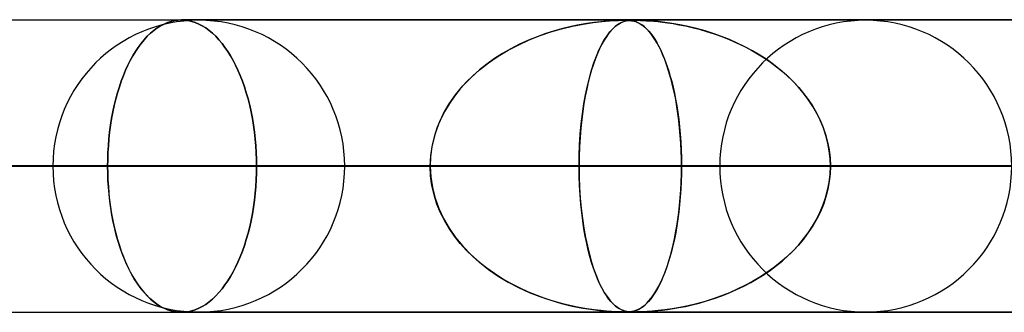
# Model space of a CAD drawing. Header units: millimetres. Extents: x -550 to 550, y -599 to 599.
# Tile 4 of 31: x -394 to -360, y 589 to 599. Entities that reach past the tile are written whole.
import ezdxf

# ---------------------------------------------------------------- set-up
doc = ezdxf.new("R2010")
doc.units = ezdxf.units.MM
doc.layers.add('HIDDEN', color=7, linetype='Continuous')
doc.layers.add('THICK', color=7, linetype='Continuous')

msp = doc.modelspace()

# ---------------------------------------------------------------- linework, layer by layer
at = {"layer": 'HIDDEN'}
for p, q in [((-373.034, 598.98), (-433.2, 598.98)), ((-388.905, 598.79), (-388.787, 598.852)), ((-388.787, 598.852), (-388.905, 598.79)), ((-388.787, 598.852), (-388.668, 598.902)), ((-388.668, 598.902), (-388.787, 598.852)), ((-388.668, 598.902), (-388.549, 598.941)), ((-388.549, 598.941), (-388.668, 598.902)), ((-388.549, 598.941), (-388.43, 598.968)), ((-388.43, 598.968), (-388.549, 598.941)), ((-388.43, 598.968), (-388.312, 598.985)), ((-388.312, 598.985), (-388.43, 598.968)), ((-388.312, 598.985), (-388.195, 598.99)), ((-388.195, 598.99), (-388.312, 598.985)), ((-388.195, 598.99), (-388.078, 598.985)), ((-388.078, 598.985), (-388.195, 598.99)), ((-388.195, 598.99), (0, 598.99)), ((0, 598.99), (-388.195, 598.99)), ((-388.078, 598.985), (-387.959, 598.968)), ((-387.959, 598.968), (-388.078, 598.985)), ((-387.959, 598.968), (-387.839, 598.941)), ((-387.839, 598.941), (-387.959, 598.968)), ((-387.839, 598.941), (-387.719, 598.902)), ((-387.719, 598.902), (-387.839, 598.941)), ((-387.719, 598.902), (-387.6, 598.852)), ((-387.6, 598.852), (-387.719, 598.902)), ((-387.6, 598.852), (-387.48, 598.79)), ((-387.48, 598.79), (-387.6, 598.852)), ((-374.595, 598.823), (-374.87, 598.766)), ((-374.829, 598.775), (-374.465, 598.846)), ((-374.33, 598.869), (-374.595, 598.823)), ((-374.465, 598.846), (-374.121, 598.9)), ((-374.083, 598.905), (-374.33, 598.869)), ((-374.121, 598.9), (-373.816, 598.936)), ((-373.86, 598.931), (-374.083, 598.905)), ((-373.663, 598.95), (-373.86, 598.931)), ((-373.816, 598.936), (-373.559, 598.958)), ((-373.493, 598.963), (-373.663, 598.95)), ((-373.559, 598.958), (-373.373, 598.97)), ((-373.348, 598.971), (-373.493, 598.963)), ((-373.373, 598.97), (-373.25, 598.976)), ((-373.289, 598.823), (-373.363, 598.766)), ((-373.353, 598.774), (-373.255, 598.846)), ((-373.221, 598.977), (-373.348, 598.971)), ((-373.217, 598.869), (-373.289, 598.823)), ((-373.255, 598.846), (-373.159, 598.899)), ((-373.25, 598.976), (-373.165, 598.978)), ((-373.115, 598.979), (-373.221, 598.977)), ((-373.148, 598.905), (-373.217, 598.869)), ((-373.165, 598.978), (-373.095, 598.98)), ((-373.159, 598.899), (-373.07, 598.936)), ((-373.083, 598.931), (-373.148, 598.905)), ((-373.033, 598.98), (-373.115, 598.979)), ((-373.095, 598.98), (-373.033, 598.98)), ((-373.021, 598.95), (-373.083, 598.931)), ((-373.07, 598.936), (-372.988, 598.958)), ((-372.713, 598.98), (-373.034, 598.98)), ((-372.965, 598.979), (-373.033, 598.98)), ((-373.033, 598.98), (-373.03, 598.98)), ((-373.03, 598.98), (-373.027, 598.98)), ((-373.027, 598.98), (-373.025, 598.98)), ((-373.025, 598.98), (-373.022, 598.98)), ((-373.022, 598.98), (-373.019, 598.98)), ((-372.964, 598.963), (-373.021, 598.95)), ((-373.019, 598.98), (-373.016, 598.98)), ((-372.99, 598.98), (-372.941, 598.979)), ((-372.988, 598.958), (-372.918, 598.97)), ((-372.906, 598.977), (-372.965, 598.979)), ((-372.907, 598.971), (-372.964, 598.963)), ((-372.941, 598.979), (-372.894, 598.976)), ((-372.918, 598.97), (-372.864, 598.976)), ((-372.847, 598.977), (-372.907, 598.971)), ((-372.849, 598.972), (-372.906, 598.977)), ((-372.894, 598.976), (-372.848, 598.972)), ((-372.864, 598.976), (-372.816, 598.978)), ((-372.791, 598.964), (-372.849, 598.972)), ((-372.848, 598.972), (-372.803, 598.966)), ((-372.781, 598.979), (-372.847, 598.977)), ((-372.816, 598.978), (-372.767, 598.98)), ((-372.803, 598.966), (-372.76, 598.958)), ((-372.731, 598.952), (-372.791, 598.964)), ((-372.711, 598.98), (-372.781, 598.979)), ((-372.767, 598.98), (-372.712, 598.98)), ((-372.76, 598.958), (-372.718, 598.948)), ((-372.667, 598.933), (-372.731, 598.952)), ((-372.718, 598.948), (-372.676, 598.936)), ((-372.712, 598.98), (-372.652, 598.98)), ((-0.316, 598.98), (-372.712, 598.98)), ((-372.631, 598.979), (-372.711, 598.98)), ((-372.676, 598.936), (-372.63, 598.919)), ((-372.6, 598.906), (-372.667, 598.933)), ((-372.652, 598.98), (-372.583, 598.978)), ((-372.537, 598.977), (-372.631, 598.979)), ((-372.63, 598.919), (-372.58, 598.897)), ((-372.53, 598.87), (-372.6, 598.906)), ((-372.583, 598.978), (-372.5, 598.976)), ((-372.58, 598.897), (-372.528, 598.869)), ((-372.42, 598.972), (-372.537, 598.977)), ((-372.456, 598.823), (-372.53, 598.87)), ((-372.528, 598.869), (-372.472, 598.835)), ((-372.5, 598.976), (-372.401, 598.971)), ((-372.472, 598.835), (-372.413, 598.792)), ((-372.379, 598.765), (-372.456, 598.823)), ((-372.276, 598.964), (-372.42, 598.972)), ((-372.401, 598.971), (-372.289, 598.965)), ((-372.289, 598.965), (-372.168, 598.957)), ((-372.102, 598.952), (-372.276, 598.964)), ((-372.168, 598.957), (-372.042, 598.947)), ((-371.899, 598.933), (-372.102, 598.952)), ((-372.042, 598.947), (-371.905, 598.933)), ((-371.905, 598.933), (-371.749, 598.916)), ((-371.672, 598.906), (-371.899, 598.933)), ((-371.749, 598.916), (-371.576, 598.893)), ((-371.422, 598.87), (-371.672, 598.906)), ((-371.576, 598.893), (-371.387, 598.865)), ((-371.153, 598.823), (-371.422, 598.87)), ((-371.387, 598.865), (-371.184, 598.829)), ((-371.184, 598.829), (-370.967, 598.786)), ((-370.869, 598.765), (-371.153, 598.823)), ((-389.359, 598.431), (-389.249, 598.537)), ((-389.249, 598.537), (-389.359, 598.431)), ((-389.249, 598.537), (-389.137, 598.632)), ((-389.137, 598.632), (-389.249, 598.537)), ((-389.137, 598.632), (-389.022, 598.717)), ((-389.022, 598.717), (-389.137, 598.632)), ((-389.022, 598.717), (-388.905, 598.79)), ((-388.905, 598.79), (-389.022, 598.717)), ((-387.48, 598.79), (-387.362, 598.717)), ((-387.362, 598.717), (-387.48, 598.79)), ((-387.362, 598.717), (-387.246, 598.632)), ((-387.246, 598.632), (-387.362, 598.717)), ((-387.246, 598.632), (-387.132, 598.537)), ((-387.132, 598.537), (-387.246, 598.632)), ((-387.132, 598.537), (-387.02, 598.431)), ((-387.02, 598.431), (-387.132, 598.537)), ((-375.735, 598.524), (-376.033, 598.417)), ((-375.935, 598.454), (-375.565, 598.58)), ((-375.441, 598.617), (-375.735, 598.524)), ((-375.565, 598.58), (-375.196, 598.686)), ((-375.153, 598.698), (-375.441, 598.617)), ((-375.196, 598.686), (-374.829, 598.775)), ((-374.87, 598.766), (-375.153, 598.698)), ((-373.59, 598.524), (-373.667, 598.417)), ((-373.642, 598.453), (-373.546, 598.579)), ((-373.513, 598.617), (-373.59, 598.524)), ((-373.546, 598.579), (-373.45, 598.685)), ((-373.437, 598.698), (-373.513, 598.617)), ((-373.45, 598.685), (-373.353, 598.774)), ((-373.363, 598.766), (-373.437, 598.698)), ((-372.413, 598.792), (-372.351, 598.742)), ((-372.302, 598.695), (-372.379, 598.765)), ((-372.351, 598.742), (-372.287, 598.681)), ((-372.225, 598.616), (-372.302, 598.695)), ((-372.287, 598.681), (-372.22, 598.61)), ((-372.151, 598.527), (-372.225, 598.616)), ((-372.22, 598.61), (-372.151, 598.528)), ((-372.151, 598.528), (-372.082, 598.435)), ((-372.077, 598.428), (-372.151, 598.527)), ((-370.967, 598.786), (-370.737, 598.735)), ((-370.58, 598.695), (-370.869, 598.765)), ((-370.737, 598.735), (-370.496, 598.673)), ((-370.294, 598.616), (-370.58, 598.695)), ((-370.496, 598.673), (-370.245, 598.601)), ((-370.012, 598.527), (-370.294, 598.616)), ((-370.245, 598.601), (-369.985, 598.518)), ((-369.733, 598.428), (-370.012, 598.527)), ((-369.985, 598.518), (-369.723, 598.424)), ((-389.669, 598.054), (-389.57, 598.189)), ((-389.57, 598.189), (-389.669, 598.054)), ((-389.57, 598.189), (-389.466, 598.314)), ((-389.466, 598.314), (-389.57, 598.189)), ((-389.466, 598.314), (-389.359, 598.431)), ((-389.359, 598.431), (-389.466, 598.314)), ((-387.02, 598.431), (-386.911, 598.314)), ((-386.911, 598.314), (-387.02, 598.431)), ((-386.911, 598.314), (-386.806, 598.189)), ((-386.806, 598.189), (-386.911, 598.314)), ((-386.806, 598.189), (-386.704, 598.054)), ((-386.704, 598.054), (-386.806, 598.189)), ((-377.019, 597.956), (-376.664, 598.143)), ((-376.636, 598.157), (-376.932, 598.005)), ((-376.664, 598.143), (-376.302, 598.309)), ((-376.334, 598.295), (-376.636, 598.157)), ((-376.033, 598.417), (-376.334, 598.295)), ((-376.302, 598.309), (-375.935, 598.454)), ((-373.921, 597.955), (-373.83, 598.141)), ((-373.822, 598.157), (-373.898, 598.005)), ((-373.83, 598.141), (-373.737, 598.307)), ((-373.745, 598.295), (-373.822, 598.157)), ((-373.667, 598.417), (-373.745, 598.295)), ((-373.737, 598.307), (-373.642, 598.453)), ((-372.082, 598.435), (-372.013, 598.333)), ((-372.005, 598.32), (-372.077, 598.428)), ((-372.013, 598.333), (-371.947, 598.223)), ((-371.935, 598.202), (-372.005, 598.32)), ((-371.947, 598.223), (-371.882, 598.105)), ((-371.866, 598.074), (-371.935, 598.202)), ((-369.46, 598.32), (-369.733, 598.428)), ((-369.723, 598.424), (-369.465, 598.322)), ((-369.465, 598.322), (-369.213, 598.212)), ((-369.191, 598.202), (-369.46, 598.32)), ((-369.213, 598.212), (-368.968, 598.094)), ((-368.929, 598.074), (-369.191, 598.202)), ((-389.855, 597.762), (-389.764, 597.912)), ((-389.764, 597.912), (-389.855, 597.762)), ((-389.764, 597.912), (-389.669, 598.054)), ((-389.669, 598.054), (-389.764, 597.912)), ((-386.704, 598.054), (-386.607, 597.912)), ((-386.607, 597.912), (-386.704, 598.054)), ((-386.607, 597.912), (-386.514, 597.762)), ((-386.514, 597.762), (-386.607, 597.912)), ((-377.218, 597.841), (-377.491, 597.667)), ((-377.363, 597.75), (-377.019, 597.956)), ((-376.932, 598.005), (-377.218, 597.841)), ((-373.971, 597.841), (-374.041, 597.667)), ((-374.009, 597.749), (-373.921, 597.955)), ((-373.898, 598.005), (-373.971, 597.841)), ((-371.882, 598.105), (-371.818, 597.979)), ((-371.798, 597.937), (-371.866, 598.074)), ((-371.818, 597.979), (-371.757, 597.845)), ((-371.733, 597.79), (-371.798, 597.937)), ((-371.757, 597.845), (-371.698, 597.704)), ((-368.968, 598.094), (-368.729, 597.968)), ((-368.673, 597.937), (-368.929, 598.074)), ((-368.729, 597.968), (-368.497, 597.834)), ((-368.424, 597.79), (-368.673, 597.937)), ((-368.497, 597.834), (-368.272, 597.693)), ((-390.023, 597.444), (-389.941, 597.606)), ((-389.941, 597.606), (-390.023, 597.444)), ((-389.941, 597.606), (-389.855, 597.762)), ((-389.855, 597.762), (-389.941, 597.606)), ((-386.514, 597.762), (-386.425, 597.606)), ((-386.425, 597.606), (-386.514, 597.762)), ((-386.425, 597.606), (-386.342, 597.444)), ((-386.342, 597.444), (-386.425, 597.606)), ((-378.006, 597.28), (-377.693, 597.525)), ((-377.752, 597.481), (-378, 597.284)), ((-377.491, 597.667), (-377.752, 597.481)), ((-377.693, 597.525), (-377.363, 597.75)), ((-374.173, 597.278), (-374.093, 597.523)), ((-374.108, 597.481), (-374.171, 597.284)), ((-374.041, 597.667), (-374.108, 597.481)), ((-374.093, 597.523), (-374.009, 597.749)), ((-371.67, 597.633), (-371.733, 597.79)), ((-371.698, 597.704), (-371.64, 597.555)), ((-371.608, 597.466), (-371.67, 597.633)), ((-371.64, 597.555), (-371.585, 597.398)), ((-371.549, 597.289), (-371.608, 597.466)), ((-368.183, 597.633), (-368.424, 597.79)), ((-368.272, 597.693), (-368.055, 597.544)), ((-367.949, 597.466), (-368.183, 597.633)), ((-368.055, 597.544), (-367.847, 597.388)), ((-367.725, 597.289), (-367.949, 597.466)), ((-390.176, 597.092), (-390.101, 597.272)), ((-390.101, 597.272), (-390.176, 597.092)), ((-390.101, 597.272), (-390.023, 597.444)), ((-390.023, 597.444), (-390.101, 597.272)), ((-386.342, 597.444), (-386.261, 597.272)), ((-386.261, 597.272), (-386.342, 597.444)), ((-386.261, 597.272), (-386.184, 597.092)), ((-386.184, 597.092), (-386.261, 597.272)), ((-378.299, 597.016), (-378.006, 597.28)), ((-378, 597.284), (-378.235, 597.077)), ((-374.247, 597.014), (-374.173, 597.278)), ((-374.171, 597.284), (-374.231, 597.077)), ((-371.585, 597.398), (-371.532, 597.234)), ((-371.493, 597.103), (-371.549, 597.289)), ((-371.532, 597.234), (-371.481, 597.062)), ((-367.847, 597.388), (-367.646, 597.224)), ((-367.51, 597.103), (-367.725, 597.289)), ((-367.646, 597.224), (-367.453, 597.052)), ((-390.315, 596.705), (-390.248, 596.902)), ((-390.248, 596.902), (-390.315, 596.705)), ((-390.248, 596.902), (-390.176, 597.092)), ((-390.176, 597.092), (-390.248, 596.902)), ((-386.184, 597.092), (-386.11, 596.902)), ((-386.11, 596.902), (-386.184, 597.092)), ((-386.11, 596.902), (-386.04, 596.705)), ((-386.04, 596.705), (-386.11, 596.902)), ((-378.455, 596.859), (-378.661, 596.631)), ((-378.572, 596.733), (-378.299, 597.016)), ((-378.235, 597.077), (-378.455, 596.859)), ((-374.287, 596.859), (-374.339, 596.631)), ((-374.316, 596.732), (-374.247, 597.014)), ((-374.231, 597.077), (-374.287, 596.859)), ((-371.439, 596.907), (-371.493, 597.103)), ((-371.481, 597.062), (-371.432, 596.88)), ((-371.389, 596.701), (-371.439, 596.907)), ((-371.432, 596.88), (-371.386, 596.689)), ((-367.305, 596.907), (-367.51, 597.103)), ((-367.453, 597.052), (-367.269, 596.87)), ((-367.112, 596.701), (-367.305, 596.907)), ((-367.269, 596.87), (-367.092, 596.68)), ((-390.436, 596.288), (-390.378, 596.5)), ((-390.378, 596.5), (-390.436, 596.288)), ((-390.378, 596.5), (-390.315, 596.705)), ((-390.315, 596.705), (-390.378, 596.5)), ((-386.04, 596.705), (-385.975, 596.5)), ((-385.975, 596.5), (-386.04, 596.705)), ((-385.975, 596.5), (-385.915, 596.288)), ((-385.915, 596.288), (-385.975, 596.5)), ((-378.661, 596.631), (-378.854, 596.389)), ((-378.82, 596.434), (-378.572, 596.733)), ((-374.339, 596.631), (-374.388, 596.389)), ((-374.379, 596.433), (-374.316, 596.732)), ((-371.341, 596.487), (-371.389, 596.701)), ((-371.386, 596.689), (-371.341, 596.488)), ((-371.341, 596.488), (-371.3, 596.277)), ((-371.297, 596.264), (-371.341, 596.487)), ((-366.931, 596.487), (-367.112, 596.701)), ((-367.092, 596.68), (-366.924, 596.479)), ((-366.764, 596.264), (-366.931, 596.487)), ((-366.924, 596.479), (-366.767, 596.268)), ((-390.489, 596.07), (-390.436, 596.288)), ((-390.436, 596.288), (-390.489, 596.07)), ((-385.915, 596.288), (-385.86, 596.07)), ((-385.86, 596.07), (-385.915, 596.288)), ((-379.234, 595.786), (-379.042, 596.118)), ((-379.031, 596.134), (-379.192, 595.865)), ((-379.042, 596.118), (-378.82, 596.434)), ((-378.854, 596.389), (-379.031, 596.134)), ((-374.484, 595.785), (-374.435, 596.117)), ((-374.433, 596.134), (-374.473, 595.865)), ((-374.435, 596.117), (-374.379, 596.433)), ((-374.388, 596.389), (-374.433, 596.134)), ((-371.3, 596.277), (-371.261, 596.056)), ((-371.257, 596.033), (-371.297, 596.264)), ((-366.767, 596.268), (-366.62, 596.048)), ((-366.611, 596.033), (-366.764, 596.264)), ((-390.579, 595.62), (-390.537, 595.847)), ((-390.537, 595.847), (-390.579, 595.62)), ((-390.537, 595.847), (-390.489, 596.07)), ((-390.489, 596.07), (-390.537, 595.847)), ((-385.86, 596.07), (-385.811, 595.847)), ((-385.811, 595.847), (-385.86, 596.07)), ((-385.811, 595.847), (-385.767, 595.62)), ((-385.767, 595.62), (-385.811, 595.847)), ((-379.396, 595.441), (-379.234, 595.786)), ((-379.192, 595.865), (-379.335, 595.582)), ((-374.525, 595.44), (-374.484, 595.785)), ((-374.473, 595.865), (-374.509, 595.582)), ((-371.261, 596.056), (-371.225, 595.826)), ((-371.221, 595.794), (-371.257, 596.033)), ((-371.225, 595.826), (-371.193, 595.586)), ((-371.189, 595.549), (-371.221, 595.794)), ((-366.62, 596.048), (-366.486, 595.818)), ((-366.473, 595.794), (-366.611, 596.033)), ((-366.486, 595.818), (-366.366, 595.579)), ((-366.352, 595.549), (-366.473, 595.794)), ((-390.616, 595.39), (-390.579, 595.62)), ((-390.579, 595.62), (-390.616, 595.39)), ((-385.767, 595.62), (-385.729, 595.39)), ((-385.729, 595.39), (-385.767, 595.62)), ((-379.524, 595.086), (-379.396, 595.441)), ((-379.335, 595.582), (-379.457, 595.285)), ((-374.557, 595.085), (-374.525, 595.44)), ((-374.509, 595.582), (-374.54, 595.285)), ((-371.193, 595.586), (-371.166, 595.337)), ((-371.162, 595.297), (-371.189, 595.549)), ((-366.366, 595.579), (-366.261, 595.331)), ((-366.248, 595.297), (-366.352, 595.549)), ((-390.672, 594.922), (-390.647, 595.157)), ((-390.647, 595.157), (-390.672, 594.922)), ((-390.647, 595.157), (-390.616, 595.39)), ((-390.616, 595.39), (-390.647, 595.157)), ((-385.729, 595.39), (-385.697, 595.157)), ((-385.697, 595.157), (-385.729, 595.39)), ((-385.697, 595.157), (-385.671, 594.922)), ((-385.671, 594.922), (-385.697, 595.157)), ((-379.457, 595.285), (-379.556, 594.976)), ((-374.54, 595.285), (-374.565, 594.976)), ((-371.166, 595.337), (-371.142, 595.081)), ((-371.139, 595.039), (-371.162, 595.297)), ((-366.261, 595.331), (-366.173, 595.076)), ((-366.162, 595.039), (-366.248, 595.297)), ((-390.692, 594.687), (-390.672, 594.922)), ((-390.672, 594.922), (-390.692, 594.687)), ((-385.671, 594.922), (-385.651, 594.687)), ((-385.651, 594.687), (-385.671, 594.922)), ((-379.556, 594.976), (-379.629, 594.653)), ((-379.615, 594.724), (-379.524, 595.086)), ((-374.565, 594.976), (-374.584, 594.653)), ((-374.58, 594.723), (-374.557, 595.085)), ((-371.142, 595.081), (-371.123, 594.817)), ((-371.121, 594.778), (-371.139, 595.039)), ((-371.123, 594.817), (-371.11, 594.547)), ((-371.109, 594.516), (-371.121, 594.778)), ((-366.173, 595.076), (-366.102, 594.814)), ((-366.094, 594.778), (-366.162, 595.039)), ((-366.102, 594.814), (-366.051, 594.545)), ((-366.046, 594.516), (-366.094, 594.778)), ((-390.713, 594.22), (-390.705, 594.453)), ((-390.705, 594.453), (-390.713, 594.22)), ((-390.705, 594.453), (-390.692, 594.687)), ((-390.692, 594.687), (-390.705, 594.453)), ((-385.651, 594.687), (-385.637, 594.453)), ((-385.637, 594.453), (-385.651, 594.687)), ((-385.637, 594.453), (-385.628, 594.22)), ((-385.628, 594.22), (-385.637, 594.453)), ((-379.629, 594.653), (-379.674, 594.323)), ((-379.671, 594.358), (-379.615, 594.724)), ((-374.584, 594.653), (-374.595, 594.323)), ((-374.594, 594.358), (-374.58, 594.723)), ((-371.11, 594.547), (-371.101, 594.27)), ((-371.101, 594.253), (-371.109, 594.516)), ((-366.051, 594.545), (-366.019, 594.269)), ((-366.018, 594.253), (-366.046, 594.516)), ((-390.716, 593.99), (-390.713, 594.22)), ((-390.713, 594.22), (-390.716, 593.99)), ((-385.628, 594.22), (-385.626, 593.99)), ((-385.626, 593.99), (-385.628, 594.22)), ((-379.689, 593.99), (-379.671, 594.358)), ((-379.674, 594.323), (-379.689, 593.99)), ((-374.599, 593.99), (-374.594, 594.358)), ((-374.595, 594.323), (-374.599, 593.99)), ((-371.101, 594.27), (-371.098, 593.99)), ((-371.098, 593.99), (-371.101, 594.253)), ((-366.019, 594.269), (-366.008, 593.99)), ((-366.008, 593.99), (-366.018, 594.253)), ((-379.689, 593.99), (-438.19, 593.99)), ((-438.19, 593.99), (-379.689, 593.99)), ((-428.21, 593.99), (-371.098, 593.99)), ((-428.21, 593.99), (-371.098, 593.99)), ((-360.063, 593.99), (-415.39, 593.99)), ((-415.39, 593.99), (-360.063, 593.99)), ((-405.41, 593.99), (-351.472, 593.99)), ((-405.41, 593.99), (-351.472, 593.99)), ((-340.437, 593.99), (-392.59, 593.99)), ((-392.59, 593.99), (-340.437, 593.99)), ((-390.713, 593.753), (-390.716, 593.99)), ((-390.716, 593.99), (-379.689, 593.99)), ((-390.716, 593.99), (-390.713, 593.76)), ((-379.689, 593.99), (-390.716, 593.99)), ((-390.713, 593.76), (-390.705, 593.527)), ((-390.705, 593.513), (-390.713, 593.753)), ((-385.628, 593.76), (-385.637, 593.527)), ((-385.637, 593.527), (-385.628, 593.76)), ((-385.626, 593.99), (-385.628, 593.76)), ((-385.628, 593.76), (-385.626, 593.99)), ((-374.599, 593.99), (-385.626, 593.99)), ((-385.626, 593.99), (-374.599, 593.99)), ((-382.61, 593.99), (-331.846, 593.99)), ((-382.61, 593.99), (-331.846, 593.99)), ((-379.674, 593.657), (-379.689, 593.99)), ((-379.689, 593.99), (-379.671, 593.622)), ((-374.599, 593.99), (-374.594, 593.622)), ((-5, 593.99), (-374.599, 593.99)), ((-374.599, 593.99), (-5, 593.99)), ((-374.595, 593.657), (-374.599, 593.99)), ((-371.098, 593.99), (-371.101, 593.727)), ((-371.101, 593.711), (-371.098, 593.99)), ((-371.098, 593.99), (-360.063, 593.99)), ((-360.063, 593.99), (-371.098, 593.99)), ((-320.81, 593.99), (-369.79, 593.99)), ((-369.79, 593.99), (-320.81, 593.99)), ((-366.019, 593.711), (-366.008, 593.99)), ((-366.008, 593.99), (-366.018, 593.727)), ((-366.008, 593.99), (-5, 593.99)), ((-5, 593.99), (-366.008, 593.99)), ((-354.973, 593.99), (-366.008, 593.99)), ((-366.008, 593.99), (-354.973, 593.99)), ((-390.705, 593.527), (-390.692, 593.293)), ((-390.69, 593.271), (-390.705, 593.513)), ((-385.637, 593.527), (-385.651, 593.293)), ((-385.651, 593.293), (-385.637, 593.527)), ((-379.629, 593.327), (-379.674, 593.657)), ((-379.671, 593.622), (-379.616, 593.257)), ((-374.584, 593.327), (-374.595, 593.657)), ((-374.594, 593.622), (-374.58, 593.257)), ((-371.123, 593.166), (-371.11, 593.435)), ((-371.109, 593.464), (-371.121, 593.202)), ((-371.11, 593.435), (-371.101, 593.711)), ((-371.101, 593.727), (-371.109, 593.464)), ((-366.102, 593.166), (-366.051, 593.435)), ((-366.046, 593.464), (-366.094, 593.202)), ((-366.051, 593.435), (-366.019, 593.711)), ((-366.018, 593.727), (-366.046, 593.464)), ((-390.692, 593.293), (-390.672, 593.058)), ((-390.669, 593.029), (-390.69, 593.271)), ((-385.651, 593.293), (-385.671, 593.058)), ((-385.671, 593.058), (-385.651, 593.293)), ((-379.556, 593.004), (-379.629, 593.327)), ((-379.616, 593.257), (-379.524, 592.895)), ((-374.565, 593.004), (-374.584, 593.327)), ((-374.58, 593.257), (-374.557, 592.895)), ((-371.142, 592.904), (-371.123, 593.166)), ((-371.121, 593.202), (-371.139, 592.941)), ((-366.173, 592.904), (-366.102, 593.166)), ((-366.094, 593.202), (-366.162, 592.941)), ((-390.672, 593.058), (-390.647, 592.823)), ((-390.643, 592.787), (-390.669, 593.029)), ((-390.647, 592.823), (-390.616, 592.59)), ((-390.61, 592.547), (-390.643, 592.787)), ((-385.697, 592.823), (-385.729, 592.59)), ((-385.729, 592.59), (-385.697, 592.823)), ((-385.671, 593.058), (-385.697, 592.823)), ((-385.697, 592.823), (-385.671, 593.058)), ((-379.457, 592.695), (-379.556, 593.004)), ((-379.524, 592.895), (-379.396, 592.54)), ((-374.54, 592.695), (-374.565, 593.004)), ((-374.557, 592.895), (-374.525, 592.54)), ((-371.165, 592.649), (-371.142, 592.904)), ((-371.139, 592.941), (-371.162, 592.683)), ((-366.261, 592.649), (-366.173, 592.904)), ((-366.162, 592.941), (-366.248, 592.683)), ((-390.616, 592.59), (-390.579, 592.36)), ((-390.571, 592.31), (-390.61, 592.547)), ((-385.729, 592.59), (-385.767, 592.36)), ((-385.767, 592.36), (-385.729, 592.59)), ((-379.335, 592.398), (-379.457, 592.695)), ((-379.396, 592.54), (-379.235, 592.195)), ((-374.509, 592.398), (-374.54, 592.695)), ((-374.525, 592.54), (-374.484, 592.195)), ((-371.189, 592.431), (-371.221, 592.186)), ((-371.193, 592.401), (-371.165, 592.649)), ((-371.162, 592.683), (-371.189, 592.431)), ((-366.352, 592.431), (-366.473, 592.186)), ((-366.366, 592.401), (-366.261, 592.649)), ((-366.248, 592.683), (-366.352, 592.431)), ((-390.579, 592.36), (-390.537, 592.133)), ((-390.526, 592.077), (-390.571, 592.31)), ((-390.537, 592.133), (-390.489, 591.91)), ((-390.475, 591.848), (-390.526, 592.077)), ((-385.811, 592.133), (-385.86, 591.91)), ((-385.86, 591.91), (-385.811, 592.133)), ((-385.767, 592.36), (-385.811, 592.133)), ((-385.811, 592.133), (-385.767, 592.36)), ((-379.192, 592.115), (-379.335, 592.398)), ((-379.235, 592.195), (-379.042, 591.863)), ((-379.031, 591.846), (-379.192, 592.115)), ((-374.473, 592.115), (-374.509, 592.398)), ((-374.484, 592.195), (-374.435, 591.863)), ((-374.433, 591.846), (-374.473, 592.115)), ((-371.259, 591.932), (-371.224, 592.162)), ((-371.221, 592.186), (-371.257, 591.947)), ((-371.224, 592.162), (-371.193, 592.401)), ((-366.62, 591.932), (-366.486, 592.162)), ((-366.473, 592.186), (-366.611, 591.947)), ((-366.486, 592.162), (-366.366, 592.401)), ((-390.489, 591.91), (-390.436, 591.692)), ((-390.419, 591.625), (-390.475, 591.848)), ((-385.86, 591.91), (-385.915, 591.692)), ((-385.915, 591.692), (-385.86, 591.91)), ((-379.042, 591.863), (-378.821, 591.547)), ((-378.854, 591.591), (-379.031, 591.846)), ((-374.435, 591.863), (-374.379, 591.547)), ((-374.388, 591.591), (-374.433, 591.846)), ((-371.298, 591.712), (-371.259, 591.932)), ((-371.257, 591.947), (-371.297, 591.716)), ((-366.767, 591.712), (-366.62, 591.932)), ((-366.611, 591.947), (-366.764, 591.716)), ((-390.436, 591.692), (-390.378, 591.48)), ((-390.357, 591.409), (-390.419, 591.625)), ((-390.378, 591.48), (-390.315, 591.275)), ((-390.29, 591.2), (-390.357, 591.409)), ((-385.975, 591.48), (-386.04, 591.275)), ((-386.04, 591.275), (-385.975, 591.48)), ((-385.915, 591.692), (-385.975, 591.48)), ((-385.975, 591.48), (-385.915, 591.692)), ((-378.661, 591.349), (-378.854, 591.591)), ((-378.821, 591.547), (-378.573, 591.248)), ((-374.339, 591.349), (-374.388, 591.591)), ((-374.379, 591.547), (-374.316, 591.248)), ((-371.341, 591.493), (-371.389, 591.279)), ((-371.383, 591.3), (-371.339, 591.501)), ((-371.297, 591.716), (-371.341, 591.493)), ((-371.339, 591.501), (-371.298, 591.712)), ((-366.931, 591.493), (-367.112, 591.279)), ((-367.092, 591.3), (-366.924, 591.501)), ((-366.764, 591.716), (-366.931, 591.493)), ((-366.924, 591.501), (-366.767, 591.712)), ((-390.315, 591.275), (-390.248, 591.078)), ((-390.219, 591), (-390.29, 591.2)), ((-390.248, 591.078), (-390.176, 590.888)), ((-386.11, 591.078), (-386.184, 590.888)), ((-386.184, 590.888), (-386.11, 591.078)), ((-386.04, 591.275), (-386.11, 591.078)), ((-386.11, 591.078), (-386.04, 591.275)), ((-378.455, 591.121), (-378.661, 591.349)), ((-378.573, 591.248), (-378.301, 590.966)), ((-378.235, 590.903), (-378.455, 591.121)), ((-374.287, 591.121), (-374.339, 591.349)), ((-374.316, 591.248), (-374.247, 590.966)), ((-374.231, 590.903), (-374.287, 591.121)), ((-371.439, 591.073), (-371.493, 590.877)), ((-371.478, 590.929), (-371.43, 591.11)), ((-371.389, 591.279), (-371.439, 591.073)), ((-371.43, 591.11), (-371.383, 591.3)), ((-367.305, 591.073), (-367.51, 590.877)), ((-367.453, 590.929), (-367.269, 591.11)), ((-367.112, 591.279), (-367.305, 591.073)), ((-367.269, 591.11), (-367.092, 591.3)), ((-390.144, 590.808), (-390.219, 591)), ((-390.176, 590.888), (-390.101, 590.708)), ((-390.065, 590.626), (-390.144, 590.808)), ((-386.184, 590.888), (-386.261, 590.708)), ((-386.261, 590.708), (-386.184, 590.888)), ((-378.301, 590.966), (-378.007, 590.702)), ((-378, 590.696), (-378.235, 590.903)), ((-374.247, 590.966), (-374.173, 590.702)), ((-374.171, 590.696), (-374.231, 590.903)), ((-371.581, 590.592), (-371.529, 590.756)), ((-371.493, 590.877), (-371.549, 590.691)), ((-371.529, 590.756), (-371.478, 590.929)), ((-367.847, 590.592), (-367.646, 590.756)), ((-367.51, 590.877), (-367.725, 590.691)), ((-367.646, 590.756), (-367.453, 590.929)), ((-390.101, 590.708), (-390.023, 590.536)), ((-389.982, 590.454), (-390.065, 590.626)), ((-390.023, 590.536), (-389.941, 590.374)), ((-389.896, 590.291), (-389.982, 590.454)), ((-386.342, 590.536), (-386.425, 590.374)), ((-386.425, 590.374), (-386.342, 590.536)), ((-386.261, 590.708), (-386.342, 590.536)), ((-386.342, 590.536), (-386.261, 590.708)), ((-378.007, 590.702), (-377.695, 590.457)), ((-377.752, 590.499), (-378, 590.696)), ((-377.491, 590.313), (-377.752, 590.499)), ((-377.695, 590.457), (-377.365, 590.231)), ((-374.173, 590.702), (-374.093, 590.457)), ((-374.108, 590.499), (-374.171, 590.696)), ((-374.041, 590.313), (-374.108, 590.499)), ((-374.093, 590.457), (-374.009, 590.231)), ((-371.693, 590.287), (-371.636, 590.436)), ((-371.608, 590.514), (-371.67, 590.347)), ((-371.636, 590.436), (-371.581, 590.592)), ((-371.549, 590.691), (-371.608, 590.514)), ((-368.272, 590.287), (-368.055, 590.436)), ((-367.949, 590.514), (-368.183, 590.347)), ((-368.055, 590.436), (-367.847, 590.592)), ((-367.725, 590.691), (-367.949, 590.514)), ((-389.941, 590.374), (-389.855, 590.218)), ((-389.805, 590.133), (-389.896, 590.291)), ((-389.855, 590.218), (-389.764, 590.068)), ((-389.708, 589.983), (-389.805, 590.133)), ((-389.764, 590.068), (-389.669, 589.926)), ((-386.607, 590.068), (-386.704, 589.926)), ((-386.704, 589.926), (-386.607, 590.068)), ((-386.514, 590.218), (-386.607, 590.068)), ((-386.607, 590.068), (-386.514, 590.218)), ((-386.425, 590.374), (-386.514, 590.218)), ((-386.514, 590.218), (-386.425, 590.374)), ((-377.218, 590.139), (-377.491, 590.313)), ((-377.365, 590.231), (-377.022, 590.025)), ((-376.932, 589.975), (-377.218, 590.139)), ((-373.971, 590.139), (-374.041, 590.313)), ((-374.009, 590.231), (-373.921, 590.025)), ((-373.898, 589.975), (-373.971, 590.139)), ((-371.813, 590.012), (-371.752, 590.146)), ((-371.733, 590.19), (-371.798, 590.043)), ((-371.752, 590.146), (-371.693, 590.287)), ((-371.67, 590.347), (-371.733, 590.19)), ((-368.729, 590.012), (-368.497, 590.146)), ((-368.424, 590.19), (-368.673, 590.043)), ((-368.497, 590.146), (-368.272, 590.287)), ((-368.183, 590.347), (-368.424, 590.19)), ((-389.607, 589.841), (-389.708, 589.983)), ((-389.669, 589.926), (-389.57, 589.791)), ((-389.502, 589.708), (-389.607, 589.841)), ((-389.57, 589.791), (-389.466, 589.666)), ((-386.806, 589.791), (-386.911, 589.666)), ((-386.911, 589.666), (-386.806, 589.791)), ((-386.704, 589.926), (-386.806, 589.791)), ((-386.806, 589.791), (-386.704, 589.926)), ((-377.022, 590.025), (-376.667, 589.839)), ((-376.636, 589.823), (-376.932, 589.975)), ((-376.667, 589.839), (-376.304, 589.673)), ((-376.334, 589.685), (-376.636, 589.823)), ((-373.921, 590.025), (-373.83, 589.839)), ((-373.822, 589.823), (-373.898, 589.975)), ((-373.83, 589.839), (-373.737, 589.673)), ((-373.745, 589.685), (-373.822, 589.823)), ((-372.006, 589.658), (-371.94, 589.768)), ((-371.935, 589.778), (-372.005, 589.66)), ((-371.94, 589.768), (-371.876, 589.886)), ((-371.866, 589.906), (-371.935, 589.778)), ((-371.876, 589.886), (-371.813, 590.012)), ((-371.798, 590.043), (-371.866, 589.906)), ((-369.465, 589.658), (-369.213, 589.768)), ((-369.191, 589.778), (-369.46, 589.66)), ((-369.213, 589.768), (-368.968, 589.886)), ((-368.929, 589.906), (-369.191, 589.778)), ((-368.968, 589.886), (-368.729, 590.012)), ((-368.673, 590.043), (-368.929, 589.906)), ((-389.393, 589.585), (-389.502, 589.708)), ((-389.466, 589.666), (-389.359, 589.549)), ((-389.281, 589.472), (-389.393, 589.585)), ((-389.359, 589.549), (-389.249, 589.443)), ((-389.165, 589.371), (-389.281, 589.472)), ((-389.249, 589.443), (-389.137, 589.348)), ((-387.132, 589.443), (-387.246, 589.348)), ((-387.246, 589.348), (-387.132, 589.443)), ((-387.02, 589.549), (-387.132, 589.443)), ((-387.132, 589.443), (-387.02, 589.549)), ((-386.911, 589.666), (-387.02, 589.549)), ((-387.02, 589.549), (-386.911, 589.666)), ((-376.033, 589.563), (-376.334, 589.685)), ((-376.304, 589.673), (-375.937, 589.527)), ((-375.735, 589.456), (-376.033, 589.563)), ((-375.937, 589.527), (-375.568, 589.401)), ((-375.441, 589.363), (-375.735, 589.456)), ((-375.568, 589.401), (-375.199, 589.295)), ((-373.667, 589.563), (-373.745, 589.685)), ((-373.737, 589.673), (-373.642, 589.527)), ((-373.59, 589.456), (-373.667, 589.563)), ((-373.642, 589.527), (-373.546, 589.401)), ((-373.513, 589.363), (-373.59, 589.456)), ((-373.546, 589.401), (-373.45, 589.295)), ((-372.279, 589.307), (-372.212, 589.379)), ((-372.151, 589.453), (-372.225, 589.364)), ((-372.212, 589.379), (-372.144, 589.462)), ((-372.077, 589.552), (-372.151, 589.453)), ((-372.144, 589.462), (-372.074, 589.556)), ((-372.005, 589.66), (-372.077, 589.552)), ((-372.074, 589.556), (-372.006, 589.658)), ((-370.496, 589.307), (-370.245, 589.379)), ((-370.012, 589.453), (-370.294, 589.364)), ((-370.245, 589.379), (-369.985, 589.462)), ((-369.733, 589.552), (-370.012, 589.453)), ((-369.985, 589.462), (-369.723, 589.556)), ((-369.46, 589.66), (-369.733, 589.552)), ((-369.723, 589.556), (-369.465, 589.658)), ((-389.047, 589.281), (-389.165, 589.371)), ((-389.137, 589.348), (-389.022, 589.263)), ((-388.927, 589.203), (-389.047, 589.281)), ((-389.022, 589.263), (-388.905, 589.19)), ((-388.806, 589.137), (-388.927, 589.203)), ((-388.905, 589.19), (-388.787, 589.128)), ((-388.683, 589.083), (-388.806, 589.137)), ((-388.787, 589.128), (-388.668, 589.078)), ((-388.56, 589.042), (-388.683, 589.083)), ((-388.668, 589.078), (-388.549, 589.039)), ((-388.437, 589.013), (-388.56, 589.042)), ((-388.549, 589.039), (-388.43, 589.012)), ((-387.839, 589.039), (-387.959, 589.012)), ((-387.959, 589.012), (-387.839, 589.039)), ((-387.719, 589.078), (-387.839, 589.039)), ((-387.839, 589.039), (-387.719, 589.078)), ((-387.6, 589.128), (-387.719, 589.078)), ((-387.719, 589.078), (-387.6, 589.128)), ((-387.48, 589.19), (-387.6, 589.128)), ((-387.6, 589.128), (-387.48, 589.19)), ((-387.362, 589.263), (-387.48, 589.19)), ((-387.48, 589.19), (-387.362, 589.263)), ((-387.246, 589.348), (-387.362, 589.263)), ((-387.362, 589.263), (-387.246, 589.348)), ((-375.153, 589.282), (-375.441, 589.363)), ((-375.199, 589.295), (-374.832, 589.206)), ((-374.87, 589.214), (-375.153, 589.282)), ((-374.595, 589.157), (-374.87, 589.214)), ((-374.832, 589.206), (-374.469, 589.135)), ((-374.33, 589.111), (-374.595, 589.157)), ((-374.469, 589.135), (-374.125, 589.081)), ((-374.083, 589.075), (-374.33, 589.111)), ((-374.125, 589.081), (-373.819, 589.044)), ((-373.86, 589.049), (-374.083, 589.075)), ((-373.663, 589.03), (-373.86, 589.049)), ((-373.819, 589.044), (-373.561, 589.022)), ((-373.437, 589.282), (-373.513, 589.363)), ((-373.45, 589.295), (-373.353, 589.206)), ((-373.363, 589.214), (-373.437, 589.282)), ((-373.289, 589.157), (-373.363, 589.214)), ((-373.353, 589.206), (-373.255, 589.135)), ((-373.217, 589.111), (-373.289, 589.157)), ((-373.255, 589.135), (-373.159, 589.081)), ((-373.148, 589.075), (-373.217, 589.111)), ((-373.159, 589.081), (-373.07, 589.044)), ((-373.083, 589.049), (-373.148, 589.075)), ((-373.021, 589.03), (-373.083, 589.049)), ((-373.07, 589.044), (-372.988, 589.022)), ((-372.667, 589.047), (-372.731, 589.028)), ((-372.712, 589.033), (-372.669, 589.047)), ((-372.669, 589.047), (-372.623, 589.064)), ((-372.6, 589.074), (-372.667, 589.047)), ((-372.623, 589.064), (-372.573, 589.087)), ((-372.53, 589.11), (-372.6, 589.074)), ((-372.573, 589.087), (-372.52, 589.115)), ((-372.456, 589.156), (-372.53, 589.11)), ((-372.52, 589.115), (-372.464, 589.151)), ((-372.464, 589.151), (-372.405, 589.194)), ((-372.379, 589.215), (-372.456, 589.156)), ((-372.405, 589.194), (-372.343, 589.245)), ((-372.302, 589.285), (-372.379, 589.215)), ((-372.343, 589.245), (-372.279, 589.307)), ((-372.225, 589.364), (-372.302, 589.285)), ((-371.899, 589.047), (-372.102, 589.028)), ((-372.042, 589.033), (-371.905, 589.047)), ((-371.905, 589.047), (-371.749, 589.064)), ((-371.672, 589.074), (-371.899, 589.047)), ((-371.749, 589.064), (-371.576, 589.087)), ((-371.422, 589.11), (-371.672, 589.074)), ((-371.576, 589.087), (-371.387, 589.115)), ((-371.153, 589.156), (-371.422, 589.11)), ((-371.387, 589.115), (-371.184, 589.151)), ((-371.184, 589.151), (-370.967, 589.194)), ((-370.869, 589.215), (-371.153, 589.156)), ((-370.967, 589.194), (-370.737, 589.245)), ((-370.58, 589.285), (-370.869, 589.215)), ((-370.737, 589.245), (-370.496, 589.307)), ((-370.294, 589.364), (-370.58, 589.285)), ((-433.2, 589), (-373.034, 589)), ((-388.315, 588.996), (-388.437, 589.013)), ((-388.43, 589.012), (-388.312, 588.995)), ((-388.195, 588.99), (-388.315, 588.996)), ((-388.312, 588.995), (-388.195, 588.99)), ((-388.078, 588.995), (-388.195, 588.99)), ((-388.195, 588.99), (-388.078, 588.995)), ((0, 588.99), (-388.195, 588.99)), ((-388.195, 588.99), (0, 588.99)), ((-387.959, 589.012), (-388.078, 588.995)), ((-388.078, 588.995), (-387.959, 589.012)), ((-373.493, 589.017), (-373.663, 589.03)), ((-373.561, 589.022), (-373.374, 589.01)), ((-373.348, 589.009), (-373.493, 589.017)), ((-373.374, 589.01), (-373.251, 589.004)), ((-373.221, 589.003), (-373.348, 589.009)), ((-373.251, 589.004), (-373.166, 589.002)), ((-373.115, 589.001), (-373.221, 589.003)), ((-373.166, 589.002), (-373.095, 589)), ((-373.033, 589), (-373.115, 589.001)), ((-373.095, 589), (-373.034, 589)), ((-373.034, 589), (-372.981, 589)), ((-373.034, 589), (-372.712, 589)), ((-372.965, 589.001), (-373.033, 589)), ((-372.964, 589.017), (-373.021, 589.03)), ((-372.988, 589.022), (-372.918, 589.01)), ((-372.981, 589), (-372.933, 589.002)), ((-372.906, 589.003), (-372.965, 589.001)), ((-372.907, 589.009), (-372.964, 589.017)), ((-372.933, 589.002), (-372.886, 589.004)), ((-372.918, 589.01), (-372.864, 589.004)), ((-372.847, 589.003), (-372.907, 589.009)), ((-372.849, 589.008), (-372.906, 589.003)), ((-372.886, 589.004), (-372.84, 589.009)), ((-372.864, 589.004), (-372.816, 589.002)), ((-372.791, 589.016), (-372.849, 589.008)), ((-372.781, 589.001), (-372.847, 589.003)), ((-372.84, 589.009), (-372.796, 589.015)), ((-372.816, 589.002), (-372.767, 589)), ((-372.796, 589.015), (-372.753, 589.023)), ((-372.731, 589.028), (-372.791, 589.016)), ((-372.711, 589), (-372.781, 589.001)), ((-372.767, 589), (-372.712, 589)), ((-372.753, 589.023), (-372.712, 589.033)), ((-372.713, 589), (-0.316, 589)), ((-372.712, 589), (-372.652, 589)), ((-372.712, 589), (-0.316, 589)), ((-372.631, 589.001), (-372.711, 589)), ((-372.652, 589), (-372.583, 589.002)), ((-372.537, 589.003), (-372.631, 589.001)), ((-372.583, 589.002), (-372.5, 589.004)), ((-372.42, 589.008), (-372.537, 589.003)), ((-372.5, 589.004), (-372.401, 589.009)), ((-372.276, 589.016), (-372.42, 589.008)), ((-372.401, 589.009), (-372.289, 589.015)), ((-372.289, 589.015), (-372.168, 589.023)), ((-372.102, 589.028), (-372.276, 589.016)), ((-372.168, 589.023), (-372.042, 589.033))]:
    msp.add_line(p, q, dxfattribs=at)
for centre, start, end in [((-387.6, 593.99), 0, 180), ((-364.8, 593.99), 0, 180), ((-387.6, 593.99), 180, 0), ((-364.8, 593.99), 180, 0)]:
    msp.add_arc(centre, 4.99, start, end, dxfattribs=at)
at = {"layer": 'THICK'}
for p, q in [((-506, 599), (506, 599)), ((506, 594), (-506, 594))]:
    msp.add_line(p, q, dxfattribs=at)

doc.saveas('drawing.dxf')
